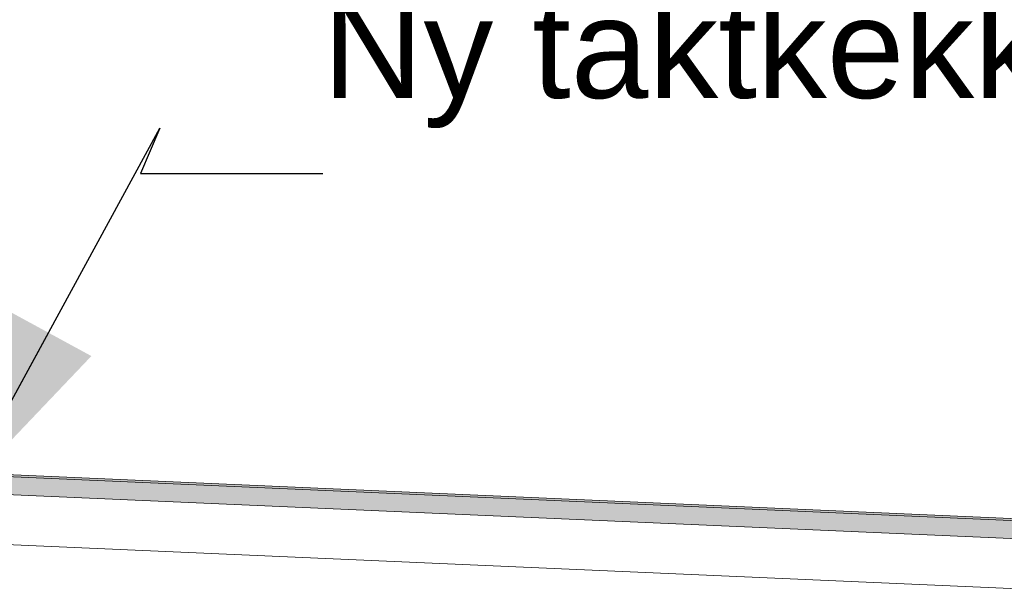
# Model space of a CAD drawing. Header units: millimetres. Extents: x -82116 to -59247, y -2070 to 13065.
# Tile 67 of 73: x -63716 to -62730, y 6894 to 7469. Entities that reach past the tile are written whole.
import ezdxf

# ---------------------------------------------------------------- set-up
doc = ezdxf.new("R2010")
doc.units = ezdxf.units.MM
doc.header["$LTSCALE"] = 0.5
doc.header["$MEASUREMENT"] = 0
doc.linetypes.add('PLINE', pattern=[0])
doc.layers.add('262- Taktekking (Skravur)(Nye konstruksjoner)', color=7, linetype='Continuous')
doc.layers.add('832- Tekst bygning(Nye konstruksjoner)', color=7, linetype='Continuous')
doc.layers.add('262- Taktekking(Nye konstruksjoner)', color=7, linetype='Continuous', lineweight=0)
doc.styles.add('GENERATED_STYLE_3', font='arial.ttf')
doc.dimstyles.new('GENERATED_STYLE__2', dxfattribs={"dimtxt": 0.18, "dimasz": 182.4, "dimexe": 0.18, "dimexo": 0.0625, "dimgap": 0, "dimtad": 0, "dimtih": 1, "dimtoh": 1, "dimdec": 4, "dimzin": 0, "dimdsep": 46, "dimcen": 0.09, "dimadec": 0, "dimazin": 0, "dimtfac": 1, "dimtdec": 4, "dimtmove": 0, "dimatfit": 3, "dimldrblk": 'ARROWHEAD_5', "dimfxl": 1, "dimtolj": 1, "dimtzin": 0, "dimarcsym": 0})

# ---------------------------------------------------------------- blocks, each defined once
blk = doc.blocks.new('ARROWHEAD_5')
at = {"linetype": 'Continuous'}
blk.add_hatch(color=256, dxfattribs=at).paths.add_polyline_path([(-1, 0.2679), (0, 0), (-1, -0.2679)])
blk.add_line((0, 0), (-1, 0), dxfattribs=at)

msp = doc.modelspace()

# ---------------------------------------------------------------- hatches: boundary and pattern name
at = {"layer": '262- Taktekking (Skravur)(Nye konstruksjoner)', "linetype": 'Continuous'}
msp.add_hatch(color=256, dxfattribs=at).paths.add_polyline_path([(-66593.16, 7136.47), (-61143.16, 6898.52), (-61143.16, 6900.52), (-66593.16, 7138.47)])
at = {"layer": '262- Taktekking(Nye konstruksjoner)', "linetype": 'Continuous'}
msp.add_hatch(color=256, dxfattribs=at).paths.add_polyline_path([(-66593.16, 7136.47), (-66593.16, 7118.45), (-61143.16, 6880.5), (-61143.16, 6898.52)])

# ---------------------------------------------------------------- linework, layer by layer
at = {"layer": '262- Taktekking(Nye konstruksjoner)', "linetype": 'PLINE'}
for p, q in [((-66593.16, 7138.47), (-61143.16, 6900.52)), ((-66593.16, 7136.47), (-61143.16, 6898.52)), ((-66593.16, 7118.45), (-61143.16, 6880.5)), ((-66593.16, 7068.41), (-61143.16, 6830.45))]:
    msp.add_line(p, q, dxfattribs=at)

# ---------------------------------------------------------------- texts
at = {"layer": '832- Tekst bygning(Nye konstruksjoner)', "linetype": 'Continuous', "insert": (-63412.4, 7360.45), "char_height": 100, "attachment_point": 7, "style": 'GENERATED_STYLE_3'}
msp.add_mtext('\\A1;{\\pql;\\fArial|b0|i0|c0|p0;\\W1.000000;Ny taktkekking}', dxfattribs=at)

# ---------------------------------------------------------------- leaders
at = {"layer": '832- Tekst bygning(Nye konstruksjoner)', "linetype": 'PLINE', "annotation_type": 0, "has_hookline": 1, "hookline_direction": 0, "text_width": 887.7}
msp.add_leader([(-63774.04, 6995.37), (-63575.3, 7360.45), (-63594.8, 7315.02), (-63412.4, 7315.02)], dimstyle='GENERATED_STYLE__2', dxfattribs=at)

doc.saveas('drawing.dxf')
